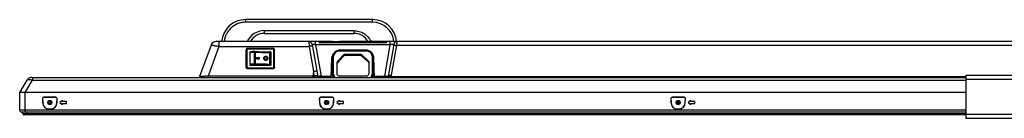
# Model space of a CAD drawing. Header units: millimetres. Extents: x -9020 to -2602, y 1105 to 6065.
# Tile 3 of 80: x -7637 to -6906, y 2039 to 2113. Entities that reach past the tile are written whole.
import ezdxf

# ---------------------------------------------------------------- set-up
doc = ezdxf.new("R2010")
doc.units = ezdxf.units.MM
doc.header["$LTSCALE"] = 65.395
doc.layers.get('0').update_dxf_attribs({"linetype": 'CONTINUOUS'})
doc.layers.add('02___PRT_ALL_AXES', color=7, linetype='CONTINUOUS')

msp = doc.modelspace()

# ---------------------------------------------------------------- linework, layer by layer
at = {"color": 7, "linetype": 'Continuous'}
for p, q in [((-7469.55, 2111.2), (-7469.55, 2113.13)), ((-7375.4, 2113.13), (-7469.55, 2113.13)), ((-7375.4, 2111.2), (-7375.4, 2113.13)), ((-7375.4, 2111.2), (-7469.55, 2111.2)), ((-7455.73, 2104.9), (-7455.73, 2102.83)), ((-7455.73, 2104.9), (-7389.23, 2104.9)), ((-7455.73, 2102.83), (-7389.23, 2102.83)), ((-7389.23, 2104.9), (-7389.23, 2102.83)), ((-7495.22, 2094.09), (-7503.74, 2070.68)), ((-7489.39, 2093.07), (-7497.45, 2070.94)), ((-7404.98, 2096.73), (-7491.46, 2096.73)), ((-7489.39, 2096.73), (-7489.39, 2093.07)), ((-7489.39, 2093.07), (-7422.53, 2093.07)), ((-7468.13, 2091.16), (-7468.13, 2091.61)), ((-7449.13, 2091.61), (-7468.13, 2091.61)), ((-7449.13, 2091.16), (-7468.13, 2091.16)), ((-7449.13, 2091.16), (-7449.13, 2091.61)), ((-7422.77, 2096.73), (-7422.53, 2093.07)), ((-7422.53, 2093.07), (-7419.22, 2074.32)), ((-7420.31, 2094.66), (-7416.06, 2070.61)), ((-7417.74, 2094.36), (-7417.74, 2096.73)), ((-7417.74, 2094.36), (-7413.61, 2070.97)), ((-7362.22, 2094.36), (-7417.74, 2094.36)), ((-7404.98, 2096.46), (-7414.83, 2096.46)), ((-7414.57, 2096.33), (-7414.57, 2096.06)), ((-7414.57, 2096.33), (-7365.38, 2096.33)), ((-7414.57, 2096.06), (-7365.38, 2096.06)), ((-7409.98, 2096.33), (-7409.98, 2096.73)), ((-7404.98, 2096.33), (-7404.98, 2096.83)), ((-7404.98, 2096.83), (-7399.98, 2096.83)), ((-7401.98, 2096.33), (-7401.98, 2096.83)), ((-7399.98, 2096.33), (-7399.98, 2096.83)), ((-6514.33, 2096.73), (-7399.98, 2096.73)), ((-7365.13, 2096.46), (-7399.98, 2096.46)), ((-7369.98, 2096.33), (-7369.98, 2096.73)), ((-7366.34, 2070.97), (-7362.22, 2094.36)), ((-7365.38, 2096.33), (-7365.38, 2096.06)), ((-7359.65, 2094.66), (-7363.87, 2070.71)), ((-7362.22, 2094.36), (-7362.22, 2096.73)), ((-7361.33, 2071.58), (-7357.36, 2094.09)), ((-7357.36, 2094.09), (-7357.19, 2096.73)), ((-7357.36, 2094.09), (-6522.03, 2094.09)), ((-7469.13, 2077.53), (-7469.13, 2090.62)), ((-7468.63, 2090.66), (-7468.63, 2077.71)), ((-7466.48, 2089.16), (-7466.48, 2079.2)), ((-7466.48, 2089.16), (-7465.27, 2089.16)), ((-7466.48, 2088.99), (-7466.05, 2088.99)), ((-7462.95, 2080.08), (-7462.95, 2088.94)), ((-7462.36, 2080.07), (-7462.36, 2088.94)), ((-7457.91, 2089.16), (-7450.78, 2089.16)), ((-7451.58, 2079.75), (-7451.58, 2088.62)), ((-7451.2, 2088.99), (-7450.78, 2088.99)), ((-7451.09, 2079.72), (-7451.09, 2088.59)), ((-7450.78, 2089.16), (-7450.78, 2079.2)), ((-7448.63, 2077.71), (-7448.63, 2090.66)), ((-7448.13, 2077.53), (-7448.13, 2090.62)), ((-7405.48, 2073.12), (-7405.48, 2085.02)), ((-7404.98, 2085.1), (-7404.98, 2073)), ((-7404.48, 2085.13), (-7404.48, 2073.14)), ((-7403.05, 2089.04), (-7403.69, 2088.73)), ((-7396.86, 2086.8), (-7401.71, 2081.54)), ((-7396.86, 2085.91), (-7401.71, 2080.65)), ((-7399.98, 2089.62), (-7399.98, 2090.1)), ((-7379.98, 2090.1), (-7399.98, 2090.1)), ((-7379.98, 2089.62), (-7399.98, 2089.62)), ((-7396.86, 2086.8), (-7396.86, 2085.91)), ((-7396.12, 2087.13), (-7396.12, 2086.24)), ((-7384.1, 2087.13), (-7396.12, 2087.13)), ((-7384.1, 2086.24), (-7396.12, 2086.24)), ((-7384.1, 2087.13), (-7384.1, 2086.24)), ((-7383.42, 2086.86), (-7383.42, 2085.97)), ((-7378.3, 2082.15), (-7383.42, 2086.86)), ((-7378.3, 2081.26), (-7383.42, 2085.97)), ((-7379.98, 2089.62), (-7379.98, 2090.1)), ((-7376.23, 2088.71), (-7376.9, 2089.04)), ((-7375.48, 2073.14), (-7375.48, 2085.13)), ((-7374.98, 2073), (-7374.98, 2085.1)), ((-7374.48, 2073.12), (-7374.48, 2085.02)), ((-7468.13, 2076.54), (-7468.13, 2077.21)), ((-7468.13, 2077.21), (-7449.13, 2077.21)), ((-7468.13, 2076.67), (-7449.13, 2076.67)), ((-7449.13, 2076.54), (-7468.13, 2076.54)), ((-7466.48, 2079.2), (-7450.78, 2079.2)), ((-7449.13, 2076.54), (-7449.13, 2077.21)), ((-7401.98, 2080.86), (-7401.98, 2073.14)), ((-7401.71, 2081.54), (-7401.71, 2080.65)), ((-7378.3, 2082.15), (-7378.3, 2081.26)), ((-7377.98, 2073.14), (-7377.98, 2081.41)), ((-7628.32, 2070.03), (-6934.78, 2070.03)), ((-7627.89, 2070.03), (-7627.89, 2068.03)), ((-7497.45, 2070.94), (-7497.45, 2070.03)), ((-7419.82, 2070.94), (-7497.45, 2070.94)), ((-7419.22, 2074.32), (-7419.82, 2070.94)), ((-7419.82, 2070.94), (-7419.82, 2070.03)), ((-7405.48, 2073.42), (-7405.95, 2073.42)), ((-7405.48, 2074.37), (-7405.91, 2074.37)), ((-7399.98, 2071.15), (-7379.98, 2071.15)), ((-7374.48, 2074.54), (-7374.03, 2074.54)), ((-7374.02, 2074.37), (-7374.48, 2074.37)), ((-7373.99, 2073.42), (-7374.48, 2073.42)), ((-7363.89, 2070.61), (-7363.88, 2070.67)), ((-7361.58, 2070.68), (-6934.78, 2070.68)), ((-6934.78, 2071.53), (-6934.78, 2039.43)), ((-6885.18, 2071.53), (-6934.78, 2071.53)), ((-7637.15, 2058.73), (-7631.78, 2068.03)), ((-7633.25, 2058.73), (-7627.89, 2068.03)), ((-7627.89, 2068.03), (-6934.78, 2068.03)), ((-6885.18, 2068.53), (-6934.78, 2068.53)), ((-7637.35, 2045.63), (-7637.35, 2058.73)), ((-6934.78, 2058.73), (-7637.35, 2058.73)), ((-7633.35, 2044.13), (-7633.35, 2058.73)), ((-7619.47, 2055.18), (-7619.38, 2055.09)), ((-7610.48, 2055.18), (-7619.47, 2055.18)), ((-7610.58, 2055.09), (-7619.38, 2055.09)), ((-7610.48, 2055.18), (-7610.58, 2055.09)), ((-7413.97, 2055.18), (-7413.88, 2055.09)), ((-7404.98, 2055.18), (-7413.97, 2055.18)), ((-7405.08, 2055.09), (-7413.88, 2055.09)), ((-7404.98, 2055.18), (-7405.08, 2055.09)), ((-7152.97, 2055.18), (-7152.88, 2055.09)), ((-7143.98, 2055.18), (-7152.97, 2055.18)), ((-7144.08, 2055.09), (-7152.88, 2055.09)), ((-7143.98, 2055.18), (-7144.08, 2055.09)), ((-7620.46, 2054.13), (-7620.31, 2051.27)), ((-7620.46, 2054.13), (-7620.37, 2054.04)), ((-7620.37, 2054.04), (-7620.23, 2051.28)), ((-7620.31, 2051.27), (-7620.23, 2051.28)), ((-7615.81, 2051.83), (-7614.14, 2051.83)), ((-7615.48, 2052.59), (-7615.48, 2052.48)), ((-7614.48, 2052.59), (-7615.48, 2052.59)), ((-7615.48, 2052.48), (-7614.48, 2052.48)), ((-7615.48, 2050.08), (-7615.48, 2049.97)), ((-7614.48, 2050.08), (-7615.48, 2050.08)), ((-7615.48, 2049.97), (-7614.48, 2049.97)), ((-7614.48, 2052.48), (-7614.48, 2052.59)), ((-7614.48, 2050.08), (-7614.48, 2049.97)), ((-7609.73, 2051.28), (-7609.58, 2054.04)), ((-7609.64, 2051.27), (-7609.73, 2051.28)), ((-7609.64, 2051.27), (-7609.49, 2054.13)), ((-7609.49, 2054.13), (-7609.58, 2054.04)), ((-7605.48, 2052.78), (-7607.48, 2051.28)), ((-7607.48, 2051.28), (-7605.48, 2049.78)), ((-7605.48, 2052.03), (-7605.48, 2052.78)), ((-7602.48, 2052.03), (-7605.48, 2052.03)), ((-7605.48, 2049.78), (-7605.48, 2050.53)), ((-7605.48, 2050.53), (-7602.48, 2050.53)), ((-7602.48, 2050.53), (-7602.48, 2052.03)), ((-7414.96, 2054.13), (-7414.81, 2051.27)), ((-7414.96, 2054.13), (-7414.87, 2054.04)), ((-7414.87, 2054.04), (-7414.73, 2051.28)), ((-7414.81, 2051.27), (-7414.73, 2051.28)), ((-7410.31, 2051.83), (-7408.64, 2051.83)), ((-7408.95, 2052.13), (-7410, 2052.13)), ((-7409.98, 2052.59), (-7409.98, 2052.48)), ((-7408.98, 2052.59), (-7409.98, 2052.59)), ((-7409.98, 2052.48), (-7408.98, 2052.48)), ((-7409.98, 2050.08), (-7409.98, 2049.97)), ((-7408.98, 2050.08), (-7409.98, 2050.08)), ((-7409.98, 2049.97), (-7408.98, 2049.97)), ((-7408.98, 2052.48), (-7408.98, 2052.59)), ((-7408.98, 2050.08), (-7408.98, 2049.97)), ((-7404.23, 2051.28), (-7404.08, 2054.04)), ((-7404.14, 2051.27), (-7404.23, 2051.28)), ((-7404.14, 2051.27), (-7403.99, 2054.13)), ((-7403.99, 2054.13), (-7404.08, 2054.04)), ((-7399.98, 2052.78), (-7401.98, 2051.28)), ((-7401.98, 2051.28), (-7399.98, 2049.78)), ((-7399.98, 2052.03), (-7399.98, 2052.78)), ((-7396.98, 2052.03), (-7399.98, 2052.03)), ((-7399.98, 2049.78), (-7399.98, 2050.53)), ((-7399.98, 2050.53), (-7396.98, 2050.53)), ((-7396.98, 2050.53), (-7396.98, 2052.03)), ((-7153.96, 2054.13), (-7153.81, 2051.27)), ((-7153.96, 2054.13), (-7153.87, 2054.04)), ((-7153.87, 2054.04), (-7153.73, 2051.28)), ((-7153.81, 2051.27), (-7153.73, 2051.28)), ((-7147.64, 2051.83), (-7149.31, 2051.83)), ((-7147.95, 2052.13), (-7149, 2052.13)), ((-7148.98, 2052.48), (-7148.98, 2052.59)), ((-7147.98, 2052.59), (-7148.98, 2052.59)), ((-7148.98, 2052.48), (-7147.98, 2052.48)), ((-7148.98, 2049.97), (-7148.98, 2050.08)), ((-7147.98, 2050.08), (-7148.98, 2050.08)), ((-7148.98, 2049.97), (-7147.98, 2049.97)), ((-7148.64, 2050.29), (-7148.64, 2051.83)), ((-7147.98, 2052.48), (-7147.98, 2052.59)), ((-7147.98, 2050.08), (-7147.98, 2049.97)), ((-7147.9, 2050.46), (-7147.9, 2051.83)), ((-7147.52, 2050.97), (-7147.52, 2051.58)), ((-7143.23, 2051.28), (-7143.08, 2054.04)), ((-7143.14, 2051.27), (-7143.23, 2051.28)), ((-7143.14, 2051.27), (-7142.99, 2054.13)), ((-7142.99, 2054.13), (-7143.08, 2054.04)), ((-7138.98, 2052.78), (-7140.98, 2051.28)), ((-7140.98, 2051.28), (-7138.98, 2049.78)), ((-7138.98, 2052.03), (-7138.98, 2052.78)), ((-7135.98, 2052.03), (-7138.98, 2052.03)), ((-7138.98, 2049.78), (-7138.98, 2050.53)), ((-7138.98, 2050.53), (-7135.98, 2050.53)), ((-7135.98, 2050.53), (-7135.98, 2052.03)), ((-6934.78, 2045.63), (-7637.35, 2045.63)), ((-6934.78, 2044.13), (-7635.85, 2044.13)), ((-7634.92, 2042.73), (-7634.92, 2044.13)), ((-6934.78, 2042.73), (-7634.92, 2042.73)), ((-6934.78, 2042.13), (-7634.32, 2042.13)), ((-7631.92, 2042.13), (-7631.92, 2044.13)), ((-7615.48, 2046.44), (-7615.48, 2046.53)), ((-7615.48, 2046.53), (-7614.48, 2046.53)), ((-7615.48, 2046.44), (-7614.48, 2046.44)), ((-7614.48, 2046.44), (-7614.48, 2046.53)), ((-7409.98, 2046.44), (-7409.98, 2046.53)), ((-7409.98, 2046.53), (-7408.98, 2046.53)), ((-7409.98, 2046.44), (-7408.98, 2046.44)), ((-7408.98, 2046.44), (-7408.98, 2046.53)), ((-7148.98, 2046.44), (-7148.98, 2046.53)), ((-7148.98, 2046.53), (-7147.98, 2046.53)), ((-7148.98, 2046.44), (-7147.98, 2046.44)), ((-7147.98, 2046.44), (-7147.98, 2046.53)), ((-6885.18, 2042.43), (-6934.78, 2042.43)), ((-6885.18, 2039.43), (-6934.78, 2039.43))]:
    msp.add_line(p, q, dxfattribs=at)
for points in [[(-7363.91, 2070.72), (-7363.92, 2070.71), (-7363.93, 2070.68), (-7363.94, 2070.65), (-7363.95, 2070.63), (-7363.96, 2070.6), (-7363.97, 2070.57), (-7363.99, 2070.55), (-7364, 2070.52), (-7364.01, 2070.5), (-7364.03, 2070.48), (-7364.04, 2070.46), (-7364.05, 2070.43), (-7364.06, 2070.41), (-7364.08, 2070.39), (-7364.09, 2070.38), (-7364.1, 2070.36), (-7364.11, 2070.34), (-7364.13, 2070.33), (-7364.14, 2070.31), (-7364.15, 2070.3), (-7364.16, 2070.28), (-7364.17, 2070.27), (-7364.18, 2070.26), (-7364.19, 2070.25), (-7364.21, 2070.24), (-7364.22, 2070.23), (-7364.23, 2070.22), (-7364.24, 2070.21), (-7364.25, 2070.2), (-7364.26, 2070.19), (-7364.27, 2070.19), (-7364.28, 2070.18), (-7364.29, 2070.17), (-7364.3, 2070.16), (-7364.31, 2070.16), (-7364.32, 2070.15), (-7364.34, 2070.14), (-7364.35, 2070.14), (-7364.36, 2070.13), (-7364.37, 2070.12), (-7364.39, 2070.12), (-7364.41, 2070.11), (-7364.42, 2070.1), (-7364.44, 2070.1), (-7364.46, 2070.09), (-7364.48, 2070.08), (-7364.5, 2070.08), (-7364.52, 2070.07), (-7364.55, 2070.07), (-7364.57, 2070.06), (-7364.6, 2070.06), (-7364.63, 2070.05), (-7364.66, 2070.05), (-7364.69, 2070.04), (-7364.72, 2070.04), (-7364.76, 2070.04), (-7364.79, 2070.03), (-7364.83, 2070.03), (-7364.86, 2070.03), (-7364.9, 2070.03), (-7364.94, 2070.03), (-7364.98, 2070.03), (-7365.02, 2070.03)], [(-7363.8, 2071.14), (-7363.81, 2071.08), (-7363.82, 2071.02), (-7363.84, 2070.96), (-7363.85, 2070.9), (-7363.87, 2070.84), (-7363.89, 2070.78), (-7363.91, 2070.72)]]:
    msp.add_lwpolyline(points, dxfattribs=at)
for centre, radius, start, end in [((-7469.55, 2095.13), 18, 90, 174.8992), ((-7375.4, 2095.13), 18, 5.10081, 90), ((-7375.4, 2095.2), 16, 5.48867, 90), ((-7455.73, 2090.9), 14, 90.00001, 155.38819), ((-7455.73, 2090.83), 12, 90, 150.54811), ((-7389.23, 2090.83), 12, 29.45256, 90), ((-7491.46, 2092.73), 4, 90, 160), ((-7422.77, 2094.23), 2.5, 10, 90), ((-7415.51, 2095.73), 1, 47.16657, 90), ((-7414.49, 2096.83), 0.5, 227.16657, 267.62037), ((-7365.47, 2096.83), 0.5, 272.37963, 312.83343), ((-7364.45, 2095.73), 1, 90, 132.83343), ((-7357.19, 2094.23), 2.5, 90, 170), ((-7462.68, 2088.91), 0.499, 85.85003, 93.20683), ((-7451.56, 2088.57), 0.503, 76.26734, 90.13549), ((-7399.99, 2085.02), 5.49, 175.22541, 179.99712), ((-7399.99, 2085.1), 4.99, 127.91006, 179.99027), ((-7399.98, 2085.09), 5, 89.99613, 127.91735), ((-7396.12, 2086.12), 1, 89.9888, 137.29917), ((-7396.12, 2085.23), 1, 89.9888, 137.29917), ((-7384.1, 2086.12), 1, 47.39059, 90.00836), ((-7384.1, 2085.23), 1, 47.39059, 90.00836), ((-7379.98, 2085.09), 5, 52.08266, 90.00387), ((-7379.97, 2085.1), 4.99, 0.00973, 52.08994), ((-7379.97, 2085.02), 5.49, 0.00444, 6.50164), ((-7466.07, 2079.58), 0.497, 214.54419, 219.15753), ((-7466.06, 2079.58), 0.502, 219.15802, 228.94838), ((-7451.19, 2079.58), 0.5, 316.29225, 325.4409), ((-7400.98, 2080.86), 0.998, 137.29531, 179.99716), ((-7400.98, 2079.97), 0.998, 137.29531, 179.99716), ((-7378.97, 2081.41), 0.998, 0.00383, 47.39971), ((-7378.97, 2080.52), 0.998, 0.00383, 47.39971), ((-7628.32, 2066.03), 4, 90, 150), ((-7504.68, 2071.03), 1, 270, 340), ((-7407.69, 2497.24), 426.48, 268.37085, 268.48626), ((-7414.44, 2073), 4.98, 204.74358, 206.44819), ((-7413.11, 2071.13), 3, 190, 201.50977), ((-7399.99, 2073.12), 4.99, 180.00414, 218.32287), ((-7399.99, 2073), 4.99, 180.0036, 216.56297), ((-7399.99, 2073.14), 4.49, 180.00687, 223.99725), ((-7379.97, 2073.14), 4.49, 316.00475, 359.99302), ((-7379.97, 2073.12), 4.99, 321.67671, 359.99589), ((-7379.97, 2073), 4.99, 323.43703, 359.9964), ((-7366.84, 2071.13), 3, 347.33352, 350), ((-7366.17, 2072.43), 4.92, 339.19491, 349.97752), ((-7615.48, 2051.28), 4.84, 180.02726, 270), ((-7615.48, 2051.28), 4.75, 180, 270), ((-7615.48, 2051.28), 1.31, 90, 270), ((-7615.48, 2051.28), 1.2, 90, 270), ((-7614.48, 2051.28), 1.31, 270, 90), ((-7614.48, 2051.28), 1.2, 270, 90), ((-7614.48, 2051.28), 4.75, 270, 0), ((-7614.48, 2051.28), 4.84, 270, 359.97274), ((-7409.98, 2051.28), 4.84, 180.02726, 270), ((-7409.98, 2051.28), 4.75, 180, 270), ((-7409.98, 2051.28), 1.31, 90, 270), ((-7409.98, 2051.28), 1.2, 90, 270), ((-7408.91, 2057.63), 5.8, 257.16537, 270), ((-7408.98, 2051.28), 1.31, 270, 90), ((-7408.98, 2051.28), 1.2, 270, 90), ((-7408.98, 2051.28), 4.75, 270, 0), ((-7408.98, 2051.28), 4.84, 270, 359.97274), ((-7148.98, 2051.28), 4.84, 180.02726, 270), ((-7148.98, 2051.28), 4.75, 180, 270), ((-7148.98, 2051.28), 1.31, 90, 270), ((-7148.98, 2051.28), 1.2, 90, 270), ((-7147.98, 2051.28), 1.31, 270, 90), ((-7147.98, 2051.28), 1.2, 270, 90), ((-7147.98, 2051.28), 4.75, 270, 0), ((-7147.98, 2051.28), 4.84, 270, 359.97274), ((-7635.85, 2045.63), 1.5, 180, 270), ((-7634.32, 2042.73), 0.6, 180, 270)]:
    msp.add_arc(centre, radius, start, end, dxfattribs=at)
for centre, major_axis, start_param, end_param in [((-7619.46, 2054.18), (0.731, -0.694), 2.334016, 3.949169), ((-7619.37, 2054.09), (0.731, -0.694), 2.334016, 3.949169), ((-7610.58, 2054.09), (-0.731, -0.694), 2.334016, 3.949169), ((-7610.49, 2054.18), (0.731, 0.694), 5.475609, 7.090762), ((-7413.96, 2054.18), (0.731, -0.694), 2.334016, 3.949169), ((-7413.87, 2054.09), (0.731, -0.694), 2.334016, 3.949169), ((-7405.08, 2054.09), (-0.731, -0.694), 2.334016, 3.949169), ((-7404.99, 2054.18), (0.731, 0.694), 5.475609, 7.090762), ((-7152.96, 2054.18), (0.731, -0.694), 2.334016, 3.949169), ((-7152.87, 2054.09), (0.731, -0.694), 2.334016, 3.949169), ((-7144.08, 2054.09), (-0.731, -0.694), 2.334016, 3.949169), ((-7143.99, 2054.18), (0.731, 0.694), 5.475609, 7.090762)]:
    msp.add_ellipse(centre, major_axis=major_axis, ratio=0.99202, start_param=start_param, end_param=end_param, dxfattribs=at)
for points, knots in [([(-7469.55, 2111.2), (-7470.53, 2111.2), (-7472.5, 2111.01), (-7476.29, 2109.94), (-7480.56, 2107.31), (-7483.58, 2103.31), (-7485.02, 2099.65), (-7485.38, 2097.7), (-7485.48, 2096.73)], [0, 0, 0, 0, 0.125303, 0.250596, 0.500084, 0.749521, 0.874755, 1, 1, 1, 1]), ([(-7389.23, 2104.9), (-7387.9, 2104.9), (-7385.23, 2104.51), (-7381.56, 2102.84), (-7378.51, 2100.2), (-7377.05, 2097.93), (-7376.5, 2096.73)], [0, 0, 0, 0, 0.250054, 0.500075, 0.750058, 1, 1, 1, 1]), ([(-7495.22, 2094.09), (-7495.21, 2094.11), (-7495.16, 2094.13), (-7495.07, 2094.13), (-7494.92, 2094.13), (-7494.72, 2094.11), (-7494.48, 2094.08), (-7494.18, 2094.04), (-7493.84, 2093.98), (-7493.3, 2093.89), (-7492.55, 2093.75), (-7491.57, 2093.55), (-7490.5, 2093.33), (-7489.77, 2093.16), (-7489.39, 2093.07)], [0, 0, 0, 0, 0.007547, 0.023274, 0.04795, 0.081535, 0.123778, 0.174308, 0.232658, 0.29828, 0.448804, 0.620245, 0.806247, 1, 1, 1, 1]), ([(-7468.13, 2091.61), (-7468.26, 2091.61), (-7468.52, 2091.56), (-7468.85, 2091.34), (-7469.07, 2091.01), (-7469.13, 2090.75), (-7469.13, 2090.62)], [0, 0, 0, 0, 0.250132, 0.50016, 0.750095, 1, 1, 1, 1]), ([(-7468.13, 2091.16), (-7468.19, 2091.16), (-7468.32, 2091.13), (-7468.49, 2091.02), (-7468.6, 2090.85), (-7468.63, 2090.72), (-7468.63, 2090.66)], [0, 0, 0, 0, 0.250446, 0.500623, 0.750435, 1, 1, 1, 1]), ([(-7448.13, 2090.62), (-7448.13, 2090.75), (-7448.18, 2091.01), (-7448.4, 2091.34), (-7448.73, 2091.56), (-7449, 2091.61), (-7449.13, 2091.61)], [0, 0, 0, 0, 0.249905, 0.49984, 0.749868, 1, 1, 1, 1]), ([(-7448.63, 2090.66), (-7448.63, 2090.72), (-7448.65, 2090.85), (-7448.76, 2091.02), (-7448.93, 2091.13), (-7449.06, 2091.16), (-7449.13, 2091.16)], [0, 0, 0, 0, 0.249565, 0.499378, 0.749554, 1, 1, 1, 1]), ([(-7420.06, 2093.29), (-7420.07, 2093.3), (-7420.08, 2093.32), (-7420.15, 2093.33), (-7420.29, 2093.34), (-7420.52, 2093.34), (-7420.82, 2093.31), (-7421.19, 2093.28), (-7421.6, 2093.22), (-7422.06, 2093.15), (-7422.37, 2093.1), (-7422.53, 2093.07)], [0, 0, 0, 0, 0.00961, 0.026024, 0.084284, 0.176487, 0.299749, 0.44965, 0.620665, 0.806428, 1, 1, 1, 1]), ([(-7417.74, 2094.36), (-7417.9, 2094.38), (-7418.22, 2094.44), (-7418.69, 2094.51), (-7419.13, 2094.57), (-7419.52, 2094.62), (-7419.84, 2094.65), (-7420.06, 2094.67), (-7420.19, 2094.68), (-7420.24, 2094.68), (-7420.28, 2094.67), (-7420.29, 2094.67), (-7420.31, 2094.67), (-7420.31, 2094.66)], [0, 0, 0, 0, 0.191161, 0.376311, 0.548806, 0.701752, 0.828367, 0.922595, 0.956081, 0.979976, 0.988297, 0.994246, 1, 1, 1, 1]), ([(-7415.51, 2096.73), (-7415.51, 2096.73), (-7415.51, 2096.72), (-7415.5, 2096.72), (-7415.5, 2096.72), (-7415.5, 2096.71), (-7415.48, 2096.69), (-7415.47, 2096.66), (-7415.45, 2096.62), (-7415.42, 2096.58), (-7415.38, 2096.53), (-7415.33, 2096.45), (-7415.23, 2096.33), (-7415.07, 2096.2), (-7414.84, 2096.09), (-7414.67, 2096.06), (-7414.57, 2096.06)], [0, 0, 0, 0, 0.000979, 0.003915, 0.008806, 0.015648, 0.03517, 0.062434, 0.097382, 0.139966, 0.190144, 0.247943, 0.386941, 0.559732, 0.767948, 1, 1, 1, 1]), ([(-7414.83, 2096.46), (-7414.83, 2096.46), (-7414.82, 2096.46), (-7414.82, 2096.45), (-7414.81, 2096.44), (-7414.8, 2096.42), (-7414.79, 2096.4), (-7414.77, 2096.37), (-7414.72, 2096.34), (-7414.65, 2096.33), (-7414.6, 2096.33), (-7414.57, 2096.33)], [0, 0, 0, 0, 0.008877, 0.035046, 0.077258, 0.134021, 0.205118, 0.299263, 0.526896, 0.766671, 1, 1, 1, 1]), ([(-7365.38, 2096.06), (-7365.29, 2096.06), (-7365.11, 2096.09), (-7364.88, 2096.2), (-7364.72, 2096.33), (-7364.63, 2096.45), (-7364.57, 2096.53), (-7364.54, 2096.58), (-7364.51, 2096.62), (-7364.49, 2096.66), (-7364.47, 2096.69), (-7364.46, 2096.71), (-7364.45, 2096.72), (-7364.45, 2096.72), (-7364.45, 2096.72), (-7364.45, 2096.73), (-7364.45, 2096.73)], [0, 0, 0, 0, 0.232018, 0.44023, 0.613033, 0.75204, 0.809839, 0.860025, 0.90261, 0.937562, 0.964829, 0.984351, 0.991194, 0.996085, 0.999021, 1, 1, 1, 1]), ([(-7365.38, 2096.33), (-7365.36, 2096.33), (-7365.31, 2096.33), (-7365.24, 2096.34), (-7365.18, 2096.37), (-7365.16, 2096.4), (-7365.15, 2096.42), (-7365.14, 2096.44), (-7365.13, 2096.45), (-7365.13, 2096.46), (-7365.13, 2096.46), (-7365.13, 2096.46)], [0, 0, 0, 0, 0.233312, 0.47304, 0.700759, 0.7949, 0.865996, 0.922744, 0.964956, 0.991123, 1, 1, 1, 1]), ([(-7359.65, 2094.66), (-7359.65, 2094.67), (-7359.66, 2094.67), (-7359.68, 2094.67), (-7359.71, 2094.68), (-7359.77, 2094.68), (-7359.9, 2094.67), (-7360.12, 2094.65), (-7360.44, 2094.62), (-7360.83, 2094.57), (-7361.26, 2094.51), (-7361.73, 2094.44), (-7362.05, 2094.38), (-7362.22, 2094.36)], [0, 0, 0, 0, 0.005754, 0.011703, 0.020024, 0.043919, 0.077405, 0.171633, 0.298247, 0.451194, 0.623688, 0.808839, 1, 1, 1, 1]), ([(-7359.82, 2093.67), (-7359.81, 2093.73), (-7359.75, 2093.84), (-7359.58, 2093.97), (-7359.34, 2094.07), (-7359.03, 2094.13), (-7358.67, 2094.17), (-7358.26, 2094.18), (-7357.82, 2094.16), (-7357.51, 2094.12), (-7357.36, 2094.09)], [0, 0, 0, 0, 0.062394, 0.138921, 0.23642, 0.356117, 0.49626, 0.653404, 0.823043, 1, 1, 1, 1]), ([(-7468.63, 2090.66), (-7468.69, 2090.66), (-7468.78, 2090.66), (-7468.9, 2090.65), (-7468.98, 2090.65), (-7469.04, 2090.64), (-7469.08, 2090.63), (-7469.11, 2090.63), (-7469.13, 2090.62), (-7469.13, 2090.62)], [0, 0, 0, 0, 0.378493, 0.549596, 0.699835, 0.823497, 0.916074, 0.974627, 1, 1, 1, 1]), ([(-7466.48, 2088.49), (-7466.41, 2088.52), (-7466.26, 2088.57), (-7465.85, 2088.66), (-7465.16, 2088.77), (-7464.14, 2088.87), (-7463.37, 2088.92), (-7462.95, 2088.94)], [0, 0, 0, 0, 0.057911, 0.136572, 0.354259, 0.645833, 1, 1, 1, 1]), ([(-7462.71, 2089.4), (-7463.14, 2089.38), (-7463.92, 2089.33), (-7464.96, 2089.22), (-7465.65, 2089.11), (-7466.09, 2088.99), (-7466.27, 2088.91), (-7466.34, 2088.85)], [0, 0, 0, 0, 0.35047, 0.634469, 0.844165, 0.923842, 1, 1, 1, 1]), ([(-7462.71, 2089.4), (-7462.74, 2089.4), (-7462.81, 2089.37), (-7462.87, 2089.29), (-7462.93, 2089.15), (-7462.95, 2089.03), (-7462.95, 2088.94)], [0, 0, 0, 0, 0.181564, 0.346092, 0.541193, 1, 1, 1, 1]), ([(-7462.95, 2088.94), (-7462.85, 2088.95), (-7462.65, 2088.95), (-7462.46, 2088.95), (-7462.36, 2088.94)], [0, 0, 0, 0, 0.509941, 1, 1, 1, 1]), ([(-7462.64, 2089.4), (-7460.92, 2089.28), (-7457.22, 2089.11), (-7453.53, 2089.07), (-7451.56, 2089.07)], [0, 0, 0, 0, 0.46859, 1, 1, 1, 1]), ([(-7462.64, 2089.4), (-7462.6, 2089.4), (-7462.52, 2089.37), (-7462.43, 2089.26), (-7462.37, 2089.11), (-7462.36, 2089), (-7462.36, 2088.94)], [0, 0, 0, 0, 0.200025, 0.430807, 0.701088, 1, 1, 1, 1]), ([(-7462.36, 2088.94), (-7460.68, 2088.82), (-7457.08, 2088.66), (-7453.49, 2088.61), (-7451.58, 2088.62)], [0, 0, 0, 0, 0.46882, 1, 1, 1, 1]), ([(-7451.56, 2089.07), (-7451.56, 2089.07), (-7451.56, 2089.07), (-7451.57, 2089.06), (-7451.57, 2089.03), (-7451.57, 2088.99), (-7451.57, 2088.94), (-7451.57, 2088.87), (-7451.58, 2088.76), (-7451.58, 2088.68), (-7451.58, 2088.62)], [0, 0, 0, 0, 0.005904, 0.020402, 0.076457, 0.167207, 0.289648, 0.439641, 0.612018, 1, 1, 1, 1]), ([(-7451.58, 2088.62), (-7451.48, 2088.62), (-7451.34, 2088.62), (-7451.18, 2088.6), (-7451.11, 2088.59), (-7451.09, 2088.59)], [0, 0, 0, 0, 0.609645, 0.844248, 1, 1, 1, 1]), ([(-7450.91, 2088.85), (-7450.99, 2088.91), (-7451.16, 2088.99), (-7451.35, 2089.04), (-7451.44, 2089.06)], [0, 0, 0, 0, 0.488071, 1, 1, 1, 1]), ([(-7451.44, 2089.06), (-7451.34, 2089.04), (-7451.15, 2088.91), (-7451.09, 2088.69), (-7451.09, 2088.59)], [0, 0, 0, 0, 0.490559, 1, 1, 1, 1]), ([(-7451.09, 2088.59), (-7451.06, 2088.58), (-7450.95, 2088.55), (-7450.85, 2088.52), (-7450.78, 2088.49)], [0, 0, 0, 0, 0.295479, 1, 1, 1, 1]), ([(-7448.63, 2090.66), (-7448.56, 2090.66), (-7448.47, 2090.66), (-7448.35, 2090.65), (-7448.28, 2090.65), (-7448.22, 2090.64), (-7448.17, 2090.63), (-7448.14, 2090.63), (-7448.13, 2090.62), (-7448.13, 2090.62)], [0, 0, 0, 0, 0.378493, 0.549596, 0.699835, 0.823497, 0.916074, 0.974627, 1, 1, 1, 1]), ([(-7404.48, 2085.13), (-7404.54, 2085.13), (-7404.63, 2085.13), (-7404.75, 2085.12), (-7404.83, 2085.12), (-7404.89, 2085.12), (-7404.94, 2085.11), (-7404.96, 2085.11), (-7404.98, 2085.11), (-7404.98, 2085.1)], [0, 0, 0, 0, 0.381067, 0.553351, 0.70431, 0.828311, 0.920847, 0.978293, 1, 1, 1, 1]), ([(-7399.98, 2089.62), (-7400.56, 2089.62), (-7401.75, 2089.39), (-7403.24, 2088.39), (-7404.24, 2086.89), (-7404.48, 2085.71), (-7404.48, 2085.13)], [0, 0, 0, 0, 0.250128, 0.500223, 0.750187, 1, 1, 1, 1]), ([(-7375.48, 2085.13), (-7375.48, 2085.71), (-7375.71, 2086.89), (-7376.71, 2088.39), (-7378.21, 2089.39), (-7379.39, 2089.62), (-7379.98, 2089.62)], [0, 0, 0, 0, 0.249811, 0.499775, 0.74987, 1, 1, 1, 1]), ([(-7375.48, 2085.13), (-7375.41, 2085.13), (-7375.32, 2085.13), (-7375.2, 2085.12), (-7375.13, 2085.12), (-7375.07, 2085.12), (-7375.02, 2085.11), (-7375, 2085.11), (-7374.98, 2085.11), (-7374.98, 2085.1)], [0, 0, 0, 0, 0.381067, 0.553351, 0.70431, 0.828311, 0.920847, 0.978293, 1, 1, 1, 1]), ([(-7468.63, 2077.71), (-7468.69, 2077.71), (-7468.78, 2077.71), (-7468.9, 2077.7), (-7468.98, 2077.7), (-7469.04, 2077.69), (-7469.08, 2077.68), (-7469.11, 2077.68), (-7469.13, 2077.67), (-7469.13, 2077.66)], [0, 0, 0, 0, 0.378493, 0.549596, 0.699835, 0.823497, 0.916074, 0.974627, 1, 1, 1, 1]), ([(-7469.13, 2077.66), (-7469.13, 2077.54), (-7469.07, 2077.27), (-7468.85, 2076.94), (-7468.52, 2076.72), (-7468.26, 2076.67), (-7468.13, 2076.67)], [0, 0, 0, 0, 0.249566, 0.499377, 0.749553, 1, 1, 1, 1]), ([(-7468.13, 2076.54), (-7468.26, 2076.54), (-7468.52, 2076.59), (-7468.85, 2076.81), (-7469.07, 2077.14), (-7469.13, 2077.4), (-7469.13, 2077.53)], [0, 0, 0, 0, 0.250447, 0.500623, 0.750434, 1, 1, 1, 1]), ([(-7468.63, 2077.71), (-7468.63, 2077.64), (-7468.6, 2077.51), (-7468.49, 2077.35), (-7468.32, 2077.24), (-7468.19, 2077.21), (-7468.13, 2077.21)], [0, 0, 0, 0, 0.249565, 0.499378, 0.749554, 1, 1, 1, 1]), ([(-7462.95, 2080.08), (-7463.37, 2080.05), (-7464.14, 2080), (-7465.16, 2079.9), (-7465.85, 2079.8), (-7466.26, 2079.7), (-7466.41, 2079.65), (-7466.48, 2079.62)], [0, 0, 0, 0, 0.354167, 0.645741, 0.863428, 0.942089, 1, 1, 1, 1]), ([(-7462.68, 2079.54), (-7463.01, 2079.52), (-7463.63, 2079.48), (-7464.48, 2079.41), (-7465.16, 2079.32), (-7465.56, 2079.25), (-7465.72, 2079.2)], [0, 0, 0, 0, 0.325504, 0.605441, 0.832213, 1, 1, 1, 1]), ([(-7462.68, 2079.54), (-7462.77, 2079.55), (-7462.88, 2079.69), (-7462.94, 2079.88), (-7462.95, 2080.01), (-7462.95, 2080.08)], [0, 0, 0, 0, 0.40734, 0.69167, 1, 1, 1, 1]), ([(-7462.36, 2080.07), (-7462.46, 2080.08), (-7462.65, 2080.08), (-7462.85, 2080.08), (-7462.95, 2080.08)], [0, 0, 0, 0, 0.490059, 1, 1, 1, 1]), ([(-7462.68, 2079.54), (-7462.64, 2079.55), (-7462.54, 2079.59), (-7462.44, 2079.71), (-7462.38, 2079.88), (-7462.36, 2080.01), (-7462.36, 2080.07)], [0, 0, 0, 0, 0.198432, 0.434755, 0.708241, 1, 1, 1, 1]), ([(-7451.56, 2079.21), (-7453.53, 2079.2), (-7457.24, 2079.25), (-7460.95, 2079.42), (-7462.68, 2079.54)], [0, 0, 0, 0, 0.53118, 1, 1, 1, 1]), ([(-7451.58, 2079.75), (-7453.49, 2079.75), (-7457.08, 2079.79), (-7460.68, 2079.95), (-7462.36, 2080.07)], [0, 0, 0, 0, 0.53118, 1, 1, 1, 1]), ([(-7451.56, 2079.21), (-7451.56, 2079.22), (-7451.56, 2079.23), (-7451.57, 2079.27), (-7451.57, 2079.32), (-7451.57, 2079.42), (-7451.58, 2079.57), (-7451.58, 2079.69), (-7451.58, 2079.75)], [0, 0, 0, 0, 0.033901, 0.101517, 0.200427, 0.326917, 0.642366, 1, 1, 1, 1]), ([(-7451.09, 2079.72), (-7451.11, 2079.73), (-7451.18, 2079.74), (-7451.34, 2079.75), (-7451.48, 2079.75), (-7451.58, 2079.75)], [0, 0, 0, 0, 0.155752, 0.390355, 1, 1, 1, 1]), ([(-7451.56, 2079.21), (-7451.5, 2079.21), (-7451.37, 2079.24), (-7451.22, 2079.36), (-7451.11, 2079.53), (-7451.09, 2079.66), (-7451.09, 2079.72)], [0, 0, 0, 0, 0.242703, 0.491173, 0.744785, 1, 1, 1, 1]), ([(-7450.78, 2079.62), (-7450.8, 2079.63), (-7450.9, 2079.67), (-7451, 2079.7), (-7451.09, 2079.72)], [0, 0, 0, 0, 0.204861, 1, 1, 1, 1]), ([(-7449.13, 2077.21), (-7449.06, 2077.21), (-7448.93, 2077.24), (-7448.76, 2077.35), (-7448.65, 2077.51), (-7448.63, 2077.64), (-7448.63, 2077.71)], [0, 0, 0, 0, 0.250446, 0.500623, 0.750435, 1, 1, 1, 1]), ([(-7449.13, 2076.67), (-7449, 2076.67), (-7448.73, 2076.72), (-7448.4, 2076.94), (-7448.18, 2077.27), (-7448.13, 2077.54), (-7448.13, 2077.66)], [0, 0, 0, 0, 0.250447, 0.500623, 0.750434, 1, 1, 1, 1]), ([(-7448.13, 2077.53), (-7448.13, 2077.4), (-7448.18, 2077.14), (-7448.4, 2076.81), (-7448.73, 2076.59), (-7449, 2076.54), (-7449.13, 2076.54)], [0, 0, 0, 0, 0.249566, 0.499377, 0.749553, 1, 1, 1, 1]), ([(-7448.63, 2077.71), (-7448.56, 2077.71), (-7448.47, 2077.71), (-7448.35, 2077.7), (-7448.28, 2077.7), (-7448.22, 2077.69), (-7448.17, 2077.68), (-7448.14, 2077.68), (-7448.13, 2077.67), (-7448.13, 2077.66)], [0, 0, 0, 0, 0.378493, 0.549596, 0.699835, 0.823497, 0.916074, 0.974627, 1, 1, 1, 1]), ([(-7497.45, 2070.94), (-7497.85, 2070.92), (-7498.62, 2070.88), (-7499.76, 2070.82), (-7500.67, 2070.78), (-7501.35, 2070.75), (-7501.82, 2070.73), (-7502.24, 2070.71), (-7502.62, 2070.7), (-7502.95, 2070.69), (-7503.19, 2070.68), (-7503.35, 2070.68), (-7503.45, 2070.68), (-7503.54, 2070.68), (-7503.61, 2070.68), (-7503.66, 2070.68), (-7503.71, 2070.68), (-7503.72, 2070.68), (-7503.74, 2070.68), (-7503.74, 2070.68)], [0, 0, 0, 0, 0.18875, 0.371955, 0.543469, 0.622785, 0.696664, 0.764241, 0.824674, 0.877165, 0.920996, 0.939469, 0.955561, 0.969217, 0.980395, 0.989064, 0.995206, 0.998821, 1, 1, 1, 1]), ([(-7416.76, 2074.54), (-7416.76, 2074.55), (-7416.78, 2074.56), (-7416.84, 2074.58), (-7416.98, 2074.59), (-7417.21, 2074.58), (-7417.51, 2074.56), (-7417.88, 2074.52), (-7418.3, 2074.47), (-7418.75, 2074.4), (-7419.06, 2074.35), (-7419.22, 2074.32)], [0, 0, 0, 0, 0.00961, 0.026024, 0.084284, 0.176487, 0.299749, 0.44965, 0.620665, 0.806428, 1, 1, 1, 1]), ([(-7419.22, 2074.32), (-7419.2, 2074.04), (-7419.11, 2072.9), (-7419.02, 2071.77), (-7418.96, 2070.92)], [0, 0, 0, 0, 0.250338, 1, 1, 1, 1]), ([(-7416.15, 2071.07), (-7416.15, 2071.1), (-7416.21, 2071.14), (-7416.29, 2071.16), (-7416.39, 2071.17), (-7416.52, 2071.18), (-7416.73, 2071.19), (-7417.04, 2071.18), (-7417.46, 2071.14), (-7418.11, 2071.06), (-7418.62, 2070.98), (-7418.96, 2070.92)], [0, 0, 0, 0, 0.031366, 0.058267, 0.093567, 0.137226, 0.188937, 0.314515, 0.465253, 0.634734, 1, 1, 1, 1]), ([(-7416.06, 2070.61), (-7416.08, 2070.72), (-7416.26, 2070.82), (-7416.46, 2070.88), (-7416.67, 2070.93), (-7416.98, 2070.96), (-7417.41, 2070.96), (-7417.88, 2070.94), (-7418.38, 2070.88), (-7418.72, 2070.82), (-7418.89, 2070.78)], [0, 0, 0, 0, 0.117914, 0.163431, 0.215718, 0.339474, 0.485604, 0.648759, 0.822551, 1, 1, 1, 1]), ([(-7418.89, 2070.78), (-7418.81, 2070.62), (-7418.54, 2070.37), (-7418.09, 2070.17), (-7417.67, 2070.06), (-7417.39, 2070.03), (-7417.27, 2070.03)], [0, 0, 0, 0, 0.294815, 0.559505, 0.796207, 1, 1, 1, 1]), ([(-7404.48, 2073.14), (-7404.54, 2073.14), (-7404.63, 2073.14), (-7404.75, 2073.14), (-7404.83, 2073.14), (-7404.89, 2073.13), (-7404.94, 2073.13), (-7404.96, 2073.12), (-7404.98, 2073.12), (-7404.98, 2073.12)], [0, 0, 0, 0, 0.381067, 0.553351, 0.70431, 0.828311, 0.920847, 0.978293, 1, 1, 1, 1]), ([(-7401.98, 2073.14), (-7401.98, 2072.88), (-7401.87, 2072.36), (-7401.43, 2071.7), (-7400.76, 2071.25), (-7400.24, 2071.15), (-7399.98, 2071.15)], [0, 0, 0, 0, 0.249848, 0.499776, 0.749835, 1, 1, 1, 1]), ([(-7379.98, 2071.15), (-7379.72, 2071.15), (-7379.19, 2071.25), (-7378.53, 2071.7), (-7378.08, 2072.36), (-7377.98, 2072.88), (-7377.98, 2073.14)], [0, 0, 0, 0, 0.250165, 0.500224, 0.750152, 1, 1, 1, 1]), ([(-7375.48, 2073.14), (-7375.41, 2073.14), (-7375.32, 2073.14), (-7375.2, 2073.14), (-7375.13, 2073.14), (-7375.07, 2073.13), (-7375.02, 2073.13), (-7375, 2073.12), (-7374.98, 2073.12), (-7374.98, 2073.12)], [0, 0, 0, 0, 0.381067, 0.553351, 0.70431, 0.828311, 0.920847, 0.978293, 1, 1, 1, 1]), ([(-7364.01, 2070.5), (-7364.06, 2070.49), (-7364.17, 2070.46), (-7364.47, 2070.43), (-7364.95, 2070.44), (-7365.62, 2070.49), (-7366.1, 2070.56), (-7366.35, 2070.61)], [0, 0, 0, 0, 0.064694, 0.150885, 0.381911, 0.673992, 1, 1, 1, 1]), ([(-7363.98, 2070.65), (-7364.03, 2070.65), (-7364.15, 2070.65), (-7364.44, 2070.68), (-7364.92, 2070.74), (-7365.6, 2070.84), (-7366.08, 2070.92), (-7366.34, 2070.97)], [0, 0, 0, 0, 0.060171, 0.14428, 0.375516, 0.670665, 1, 1, 1, 1]), ([(-7365.04, 2070.03), (-7364.74, 2070.03), (-7364.14, 2070.04), (-7363.25, 2070.11), (-7362.52, 2070.26), (-7361.96, 2070.45), (-7361.7, 2070.59), (-7361.58, 2070.68)], [0, 0, 0, 0, 0.252303, 0.502103, 0.750484, 0.874845, 1, 1, 1, 1]), ([(-7363.94, 2070.65), (-7363.94, 2070.65), (-7363.96, 2070.65), (-7363.97, 2070.65), (-7363.98, 2070.65)], [0, 0, 0, 0, 0.225495, 1, 1, 1, 1]), ([(-7363.91, 2070.72), (-7363.9, 2070.76), (-7363.82, 2070.86), (-7363.65, 2070.94), (-7363.41, 2070.99), (-7363.12, 2071), (-7362.78, 2070.97), (-7362.25, 2070.89), (-7361.85, 2070.78), (-7361.58, 2070.68)], [0, 0, 0, 0, 0.061228, 0.13659, 0.232976, 0.351773, 0.491488, 0.649004, 1, 1, 1, 1]), ([(-7363.79, 2071.15), (-7363.78, 2071.21), (-7363.72, 2071.32), (-7363.55, 2071.45), (-7363.31, 2071.55), (-7363.01, 2071.62), (-7362.64, 2071.65), (-7362.23, 2071.66), (-7361.79, 2071.64), (-7361.48, 2071.6), (-7361.33, 2071.58)], [0, 0, 0, 0, 0.062394, 0.138921, 0.23642, 0.356117, 0.49626, 0.653404, 0.823043, 1, 1, 1, 1]), ([(-7631.78, 2068.03), (-7631.73, 2068.11), (-7631.58, 2068.28), (-7631.26, 2068.44), (-7630.85, 2068.54), (-7630.36, 2068.57), (-7629.81, 2068.53), (-7628.96, 2068.39), (-7628.32, 2068.19), (-7627.89, 2068.03)], [0, 0, 0, 0, 0.073577, 0.157972, 0.258403, 0.376665, 0.512304, 0.663432, 1, 1, 1, 1])]:
    msp.add_open_spline(points, degree=3, knots=knots, dxfattribs=at)
for points in [[(-7466.48, 2088.72), (-7466.44, 2088.77), (-7466.4, 2088.82), (-7466.34, 2088.85)], [(-7450.91, 2088.85), (-7450.86, 2088.82), (-7450.81, 2088.77), (-7450.78, 2088.72)]]:
    msp.add_open_spline(points, degree=3, dxfattribs=at)
at = {"layer": '02___PRT_ALL_AXES', "color": 7, "linetype": 'Continuous'}
for p, q in [((-7461.63, 2084.95), (-7461.63, 2083.96)), ((-7459.63, 2084.84), (-7459.63, 2083.85)), ((-7406.06, 2070.03), (-7405.56, 2084.59)), ((-7403.49, 2088.83), (-7403.58, 2088.83)), ((-7401.74, 2089.77), (-7401.69, 2089.99)), ((-7380.38, 2090.38), (-7399.56, 2090.38)), ((-7378.21, 2089.77), (-7378.27, 2089.99)), ((-7376.35, 2088.83), (-7376.47, 2088.83)), ((-7373.87, 2070.03), (-7374.38, 2084.59)), ((-7413.6, 2070.61), (-7413.61, 2070.97)), ((-7413.61, 2070.97), (-7406.03, 2070.97)), ((-7373.91, 2070.97), (-7366.34, 2070.97)), ((-7366.34, 2070.97), (-7366.35, 2070.61))]:
    msp.add_line(p, q, dxfattribs=at)
for centre in [(-7614.98, 2051.28), (-7409.48, 2051.28), (-7148.48, 2051.28)]:
    msp.add_circle(centre, 1, dxfattribs=at)
for centre, radius, start, end in [((-7454.66, 2193.81), 109.08, 266.33742, 267.3895), ((-7454.29, 2203.46), 118.76, 266.46044, 267.42669), ((-7454.66, 2192.82), 109.08, 266.33742, 267.3895), ((-7454.64, 2084.23), 1.49, 180.00506, 183.8047), ((-7454.64, 2084.22), 0.989, 175.94121, 179.99713), ((-7454.62, 2084.19), 0.992, 0.00453, 4.06144), ((-7454.61, 2084.19), 1.49, 356.20012, 359.99715), ((-7399.56, 2084.38), 6, 90, 178), ((-7380.38, 2084.38), 6, 2, 90), ((-7397.7, 2071.06), 15.91, 181.64955, 183.73803), ((-7399.99, 2073.12), 5.49, 180.00288, 214.31195), ((-7379.96, 2073.12), 5.49, 325.68805, 359.99712), ((-7614.98, 2051.28), 1.5, 134.69587, 225.30425), ((-7614.98, 2051.28), 1.5, 314.69587, 45.30425), ((-7409.48, 2051.28), 1.5, 134.95865, 225.04131), ((-7409.48, 2051.28), 1.5, 314.95865, 45.04131), ((-7148.48, 2051.28), 1.5, 134.95865, 225.04131), ((-7148.48, 2051.28), 1.5, 314.95865, 45.04131)]:
    msp.add_arc(centre, radius, start, end, dxfattribs=at)
for points, knots in [([(-7456.13, 2084.23), (-7456.13, 2084.42), (-7456.05, 2084.81), (-7455.71, 2085.3), (-7455.22, 2085.63), (-7454.63, 2085.73), (-7454.05, 2085.61), (-7453.63, 2085.33), (-7453.38, 2085.03), (-7453.19, 2084.68), (-7453.13, 2084.38), (-7453.13, 2084.19)], [0, 0, 0, 0, 0.125039, 0.248641, 0.371809, 0.495846, 0.621193, 0.747322, 0.81074, 0.874108, 1, 1, 1, 1]), ([(-7453.13, 2084.27), (-7453.15, 2084.46), (-7453.25, 2084.83), (-7453.59, 2085.29), (-7454.07, 2085.59), (-7454.63, 2085.7), (-7455.19, 2085.6), (-7455.67, 2085.31), (-7456.01, 2084.86), (-7456.11, 2084.5), (-7456.12, 2084.31)], [0, 0, 0, 0, 0.126041, 0.252309, 0.37849, 0.503917, 0.628122, 0.751467, 0.875088, 1, 1, 1, 1]), ([(-7453.13, 2084.09), (-7453.14, 2083.9), (-7453.24, 2083.53), (-7453.58, 2083.07), (-7454.07, 2082.77), (-7454.64, 2082.67), (-7455.2, 2082.79), (-7455.68, 2083.1), (-7456.01, 2083.57), (-7456.11, 2083.94), (-7456.12, 2084.13)], [0, 0, 0, 0, 0.125231, 0.250208, 0.374895, 0.499312, 0.623724, 0.748594, 0.874175, 1, 1, 1, 1]), ([(-7455.63, 2084.22), (-7455.63, 2084.09), (-7455.57, 2083.82), (-7455.35, 2083.49), (-7455.02, 2083.26), (-7454.63, 2083.18), (-7454.24, 2083.25), (-7453.9, 2083.47), (-7453.68, 2083.8), (-7453.63, 2084.06), (-7453.63, 2084.19)], [0, 0, 0, 0, 0.125747, 0.251506, 0.376649, 0.501196, 0.625531, 0.750007, 0.874806, 1, 1, 1, 1]), ([(-7453.63, 2084.26), (-7453.64, 2084.38), (-7453.7, 2084.63), (-7453.93, 2084.94), (-7454.26, 2085.15), (-7454.63, 2085.22), (-7455, 2085.16), (-7455.32, 2084.96), (-7455.55, 2084.66), (-7455.62, 2084.41), (-7455.62, 2084.29)], [0, 0, 0, 0, 0.126006, 0.252217, 0.378221, 0.50345, 0.627631, 0.751175, 0.875033, 1, 1, 1, 1]), ([(-7453.63, 2084.08), (-7453.64, 2083.96), (-7453.71, 2083.72), (-7453.94, 2083.41), (-7454.26, 2083.22), (-7454.63, 2083.16), (-7455, 2083.23), (-7455.32, 2083.44), (-7455.55, 2083.74), (-7455.61, 2083.99), (-7455.62, 2084.11)], [0, 0, 0, 0, 0.125147, 0.249906, 0.374387, 0.498761, 0.623341, 0.748457, 0.874162, 1, 1, 1, 1]), ([(-7415.97, 2070.65), (-7415.99, 2070.65), (-7416.03, 2070.65), (-7416.06, 2070.65), (-7416.07, 2070.66)], [0, 0, 0, 0, 0.65944, 1, 1, 1, 1]), ([(-7413.6, 2070.61), (-7413.91, 2070.55), (-7414.36, 2070.49), (-7414.93, 2070.44), (-7415.3, 2070.43), (-7415.56, 2070.44), (-7415.74, 2070.46), (-7415.85, 2070.48), (-7415.94, 2070.5), (-7416.01, 2070.53), (-7416.06, 2070.57), (-7416.06, 2070.61)], [0, 0, 0, 0, 0.370787, 0.537953, 0.684921, 0.806727, 0.857005, 0.899768, 0.934921, 0.96268, 1, 1, 1, 1]), ([(-7413.61, 2070.97), (-7413.87, 2070.92), (-7414.36, 2070.84), (-7415.03, 2070.74), (-7415.51, 2070.68), (-7415.81, 2070.65), (-7415.92, 2070.65), (-7415.97, 2070.65)], [0, 0, 0, 0, 0.329335, 0.624484, 0.85572, 0.939829, 1, 1, 1, 1]), ([(-7366.35, 2070.61), (-7366.35, 2070.56), (-7366.36, 2070.36), (-7366.37, 2070.17), (-7366.38, 2070.03)], [0, 0, 0, 0, 0.254877, 1, 1, 1, 1])]:
    msp.add_open_spline(points, degree=3, knots=knots, dxfattribs=at)
msp.add_open_spline([(-7416.07, 2070.66), (-7416.07, 2070.66), (-7416.07, 2070.66), (-7416.07, 2070.67)], degree=3, dxfattribs=at)

doc.saveas('drawing.dxf')
